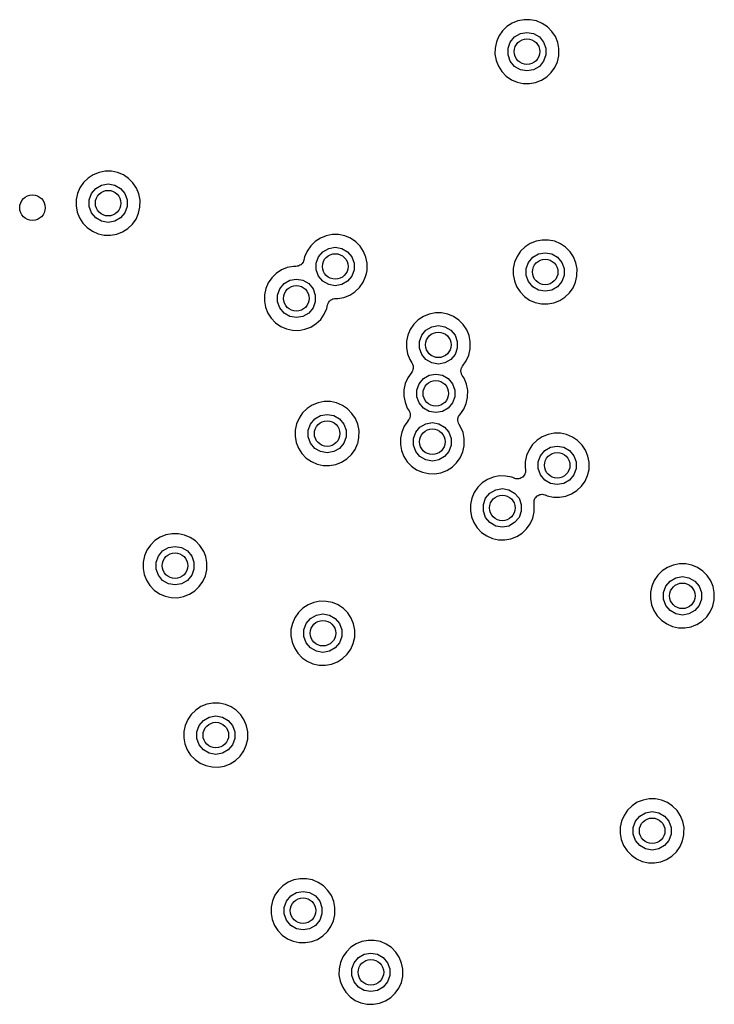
# Model space of a CAD drawing. Extents: x 83.8 to 170.2, y -169.8 to -83.8.
# Tile 16 of 23: x 138.3 to 149.2, y -121.6 to -106.2. Entities that reach past the tile are written whole.
import ezdxf

# ---------------------------------------------------------------- set-up
doc = ezdxf.new("R2010")
doc.units = 0
doc.header["$MEASUREMENT"] = 0
doc.layers.add('BLACK', color=7, linetype='CONTINUOUS')

msp = doc.modelspace()

# ---------------------------------------------------------------- linework, layer by layer
at = {"layer": 'Black'}
for p, q in [((146.087, -106.18), (145.996, -106.217)), ((146.183, -106.162), (146.087, -106.18)), ((146.281, -106.162), (146.183, -106.162)), ((146.378, -106.182), (146.281, -106.162)), ((146.468, -106.22), (146.378, -106.182)), ((145.844, -106.339), (145.789, -106.42)), ((145.914, -106.271), (145.844, -106.339)), ((145.996, -106.217), (145.914, -106.271)), ((146.549, -106.275), (146.468, -106.22)), ((146.618, -106.345), (146.549, -106.275)), ((146.673, -106.426), (146.618, -106.345)), ((145.789, -106.42), (145.75, -106.51)), ((145.968, -106.512), (146.035, -106.431)), ((146.035, -106.431), (146.126, -106.379)), ((146.126, -106.379), (146.229, -106.361)), ((146.229, -106.361), (146.332, -106.379)), ((146.332, -106.379), (146.423, -106.431)), ((146.423, -106.431), (146.49, -106.512)), ((146.71, -106.517), (146.673, -106.426)), ((145.73, -106.606), (145.728, -106.704)), ((145.75, -106.51), (145.73, -106.606)), ((145.932, -106.61), (145.968, -106.512)), ((145.932, -106.714), (145.932, -106.61)), ((146.49, -106.512), (146.526, -106.61)), ((146.526, -106.61), (146.526, -106.714)), ((146.729, -106.612), (146.71, -106.517)), ((146.727, -106.726), (146.729, -106.612)), ((145.728, -106.704), (145.746, -106.801)), ((145.746, -106.801), (145.782, -106.892)), ((145.968, -106.813), (145.932, -106.714)), ((146.526, -106.714), (146.49, -106.813)), ((146.706, -106.821), (146.727, -106.726)), ((145.782, -106.892), (145.835, -106.974)), ((146.035, -106.893), (145.968, -106.813)), ((146.126, -106.945), (146.035, -106.893)), ((146.229, -106.963), (146.126, -106.945)), ((146.332, -106.945), (146.229, -106.963)), ((146.423, -106.893), (146.332, -106.945)), ((146.49, -106.813), (146.423, -106.893)), ((146.609, -106.99), (146.666, -106.91)), ((146.666, -106.91), (146.706, -106.821)), ((145.835, -106.974), (145.903, -107.045)), ((145.903, -107.045), (145.984, -107.101)), ((145.984, -107.101), (146.074, -107.14)), ((146.364, -107.146), (146.456, -107.111)), ((146.456, -107.111), (146.538, -107.058)), ((146.538, -107.058), (146.609, -106.99)), ((146.074, -107.14), (146.169, -107.161)), ((146.169, -107.161), (146.268, -107.163)), ((146.268, -107.163), (146.364, -107.146)), ((139.356, -108.643), (139.286, -108.712)), ((139.438, -108.589), (139.356, -108.643)), ((139.529, -108.552), (139.438, -108.589)), ((139.625, -108.534), (139.529, -108.552)), ((139.723, -108.535), (139.625, -108.534)), ((139.819, -108.555), (139.723, -108.535)), ((139.91, -108.593), (139.819, -108.555)), ((139.991, -108.647), (139.91, -108.593)), ((140.06, -108.717), (139.991, -108.647)), ((139.23, -108.792), (139.192, -108.883)), ((139.286, -108.712), (139.23, -108.792)), ((139.41, -108.884), (139.477, -108.804)), ((139.477, -108.804), (139.568, -108.751)), ((139.568, -108.751), (139.671, -108.733)), ((139.671, -108.733), (139.774, -108.751)), ((139.774, -108.751), (139.864, -108.804)), ((139.864, -108.804), (139.931, -108.884)), ((140.114, -108.799), (140.06, -108.717)), ((140.152, -108.889), (140.114, -108.799)), ((139.192, -108.883), (139.171, -108.978)), ((139.374, -108.982), (139.41, -108.884)), ((139.931, -108.884), (139.967, -108.982)), ((140.171, -108.985), (140.152, -108.889)), ((139.171, -108.978), (139.17, -109.077)), ((139.17, -109.077), (139.188, -109.173)), ((139.374, -109.087), (139.374, -108.982)), ((139.41, -109.185), (139.374, -109.087)), ((139.967, -109.087), (139.931, -109.185)), ((139.967, -108.982), (139.967, -109.087)), ((140.147, -109.193), (140.169, -109.098)), ((140.169, -109.098), (140.171, -108.985)), ((139.188, -109.173), (139.224, -109.264)), ((139.224, -109.264), (139.277, -109.347)), ((139.477, -109.265), (139.41, -109.185)), ((139.568, -109.317), (139.477, -109.265)), ((139.864, -109.265), (139.774, -109.317)), ((139.931, -109.185), (139.864, -109.265)), ((140.108, -109.283), (140.147, -109.193)), ((139.277, -109.347), (139.345, -109.417)), ((139.345, -109.417), (139.426, -109.473)), ((139.671, -109.336), (139.568, -109.317)), ((139.774, -109.317), (139.671, -109.336)), ((139.897, -109.483), (139.98, -109.43)), ((139.98, -109.43), (140.051, -109.363)), ((140.051, -109.363), (140.108, -109.283)), ((139.426, -109.473), (139.515, -109.512)), ((139.515, -109.512), (139.611, -109.533)), ((139.611, -109.533), (139.709, -109.535)), ((139.709, -109.535), (139.806, -109.518)), ((139.806, -109.518), (139.897, -109.483)), ((142.994, -109.58), (142.912, -109.634)), ((143.085, -109.543), (142.994, -109.58)), ((143.181, -109.525), (143.085, -109.543)), ((143.279, -109.525), (143.181, -109.525)), ((143.375, -109.545), (143.279, -109.525)), ((143.466, -109.583), (143.375, -109.545)), ((143.547, -109.638), (143.466, -109.583)), ((142.842, -109.702), (142.786, -109.783)), ((142.912, -109.634), (142.842, -109.702)), ((143.124, -109.742), (143.227, -109.724)), ((143.227, -109.724), (143.33, -109.742)), ((143.616, -109.708), (143.547, -109.638)), ((143.67, -109.789), (143.616, -109.708)), ((146.199, -109.72), (146.129, -109.788)), ((146.281, -109.666), (146.199, -109.72)), ((146.372, -109.629), (146.281, -109.666)), ((146.468, -109.611), (146.372, -109.629)), ((146.566, -109.612), (146.468, -109.611)), ((146.663, -109.631), (146.566, -109.612)), ((146.753, -109.669), (146.663, -109.631)), ((146.834, -109.724), (146.753, -109.669)), ((146.903, -109.794), (146.834, -109.724)), ((142.748, -109.873), (142.737, -109.924)), ((142.786, -109.783), (142.748, -109.873)), ((142.93, -109.973), (142.966, -109.875)), ((142.966, -109.875), (143.033, -109.794)), ((143.033, -109.794), (143.124, -109.742)), ((143.33, -109.742), (143.42, -109.794)), ((143.42, -109.794), (143.487, -109.875)), ((143.487, -109.875), (143.523, -109.973)), ((143.708, -109.88), (143.67, -109.789)), ((143.727, -109.975), (143.708, -109.88)), ((146.074, -109.869), (146.035, -109.959)), ((146.129, -109.788), (146.074, -109.869)), ((146.253, -109.961), (146.32, -109.881)), ((146.32, -109.881), (146.411, -109.828)), ((146.411, -109.828), (146.514, -109.81)), ((146.514, -109.81), (146.617, -109.828)), ((146.617, -109.828), (146.708, -109.881)), ((146.708, -109.881), (146.775, -109.961)), ((146.958, -109.875), (146.903, -109.794)), ((146.995, -109.966), (146.958, -109.875)), ((142.476, -110.042), (142.385, -110.079)), ((142.573, -110.024), (142.476, -110.042)), ((142.612, -110.024), (142.573, -110.024)), ((142.632, -110.021), (142.612, -110.024)), ((142.652, -110.018), (142.632, -110.021)), ((142.654, -110.017), (142.652, -110.018)), ((142.655, -110.017), (142.654, -110.017)), ((142.673, -110.007), (142.655, -110.017)), ((142.691, -109.997), (142.673, -110.007)), ((142.692, -109.996), (142.691, -109.997)), ((142.694, -109.995), (142.692, -109.996)), ((142.707, -109.98), (142.694, -109.995)), ((142.721, -109.965), (142.707, -109.98)), ((142.722, -109.961), (142.721, -109.963)), ((142.721, -109.963), (142.721, -109.965)), ((142.729, -109.942), (142.722, -109.961)), ((142.737, -109.924), (142.729, -109.942)), ((142.93, -110.077), (142.93, -109.973)), ((143.523, -109.973), (143.523, -110.077)), ((143.725, -110.089), (143.727, -109.975)), ((146.035, -109.959), (146.015, -110.055)), ((146.217, -110.059), (146.253, -109.961)), ((146.775, -109.961), (146.811, -110.059)), ((147.014, -110.061), (146.995, -109.966)), ((142.233, -110.201), (142.178, -110.282)), ((142.303, -110.133), (142.233, -110.201)), ((142.385, -110.079), (142.303, -110.133)), ((142.966, -110.176), (142.93, -110.077)), ((143.033, -110.256), (142.966, -110.176)), ((143.487, -110.176), (143.42, -110.256)), ((143.523, -110.077), (143.487, -110.176)), ((143.664, -110.273), (143.703, -110.184)), ((143.703, -110.184), (143.714, -110.136)), ((143.714, -110.136), (143.725, -110.089)), ((146.015, -110.055), (146.013, -110.153)), ((146.013, -110.153), (146.031, -110.25)), ((146.217, -110.164), (146.217, -110.059)), ((146.253, -110.262), (146.217, -110.164)), ((146.811, -110.164), (146.775, -110.262)), ((146.811, -110.059), (146.811, -110.164)), ((146.991, -110.27), (147.012, -110.175)), ((147.012, -110.162), (147.014, -110.061)), ((147.012, -110.175), (147.012, -110.162)), ((147.012, -110.162), (147.012, -110.162)), ((147.012, -110.162), (147.012, -110.162)), ((142.178, -110.282), (142.139, -110.372)), ((142.357, -110.374), (142.425, -110.294)), ((142.425, -110.294), (142.515, -110.241)), ((142.515, -110.241), (142.618, -110.223)), ((142.618, -110.223), (142.721, -110.241)), ((142.721, -110.241), (142.812, -110.294)), ((142.812, -110.294), (142.879, -110.374)), ((143.124, -110.308), (143.033, -110.256)), ((143.227, -110.326), (143.124, -110.308)), ((143.33, -110.308), (143.227, -110.326)), ((143.42, -110.256), (143.33, -110.308)), ((143.536, -110.421), (143.607, -110.353)), ((143.607, -110.353), (143.664, -110.273)), ((146.031, -110.25), (146.067, -110.341)), ((146.067, -110.341), (146.12, -110.423)), ((146.32, -110.342), (146.253, -110.262)), ((146.411, -110.394), (146.32, -110.342)), ((146.708, -110.342), (146.617, -110.394)), ((146.775, -110.262), (146.708, -110.342)), ((146.951, -110.359), (146.991, -110.27)), ((142.119, -110.468), (142.118, -110.566)), ((142.139, -110.372), (142.119, -110.468)), ((142.322, -110.472), (142.357, -110.374)), ((142.322, -110.577), (142.322, -110.472)), ((142.879, -110.374), (142.915, -110.472)), ((142.915, -110.472), (142.915, -110.577)), ((143.265, -110.526), (143.362, -110.509)), ((143.362, -110.509), (143.453, -110.474)), ((143.453, -110.474), (143.536, -110.421)), ((146.12, -110.423), (146.188, -110.494)), ((146.188, -110.494), (146.269, -110.55)), ((146.514, -110.412), (146.411, -110.394)), ((146.617, -110.394), (146.514, -110.412)), ((146.741, -110.56), (146.823, -110.507)), ((146.823, -110.507), (146.894, -110.44)), ((146.894, -110.44), (146.951, -110.359)), ((142.118, -110.566), (142.135, -110.663)), ((142.135, -110.663), (142.171, -110.754)), ((142.357, -110.675), (142.322, -110.577)), ((142.915, -110.577), (142.879, -110.675)), ((143.095, -110.683), (143.108, -110.624)), ((143.108, -110.624), (143.116, -110.606)), ((143.116, -110.606), (143.123, -110.587)), ((143.123, -110.587), (143.125, -110.585)), ((143.125, -110.584), (143.139, -110.569)), ((143.125, -110.585), (143.125, -110.584)), ((143.139, -110.569), (143.153, -110.553)), ((143.153, -110.553), (143.154, -110.553)), ((143.154, -110.553), (143.155, -110.551)), ((143.155, -110.551), (143.173, -110.542)), ((143.173, -110.542), (143.191, -110.532)), ((143.191, -110.532), (143.193, -110.532)), ((143.193, -110.532), (143.195, -110.531)), ((143.195, -110.531), (143.215, -110.528)), ((143.215, -110.528), (143.235, -110.525)), ((143.235, -110.525), (143.265, -110.526)), ((146.269, -110.55), (146.359, -110.589)), ((146.359, -110.589), (146.454, -110.61)), ((146.454, -110.61), (146.553, -110.612)), ((146.553, -110.612), (146.649, -110.595)), ((146.649, -110.595), (146.741, -110.56)), ((142.171, -110.754), (142.224, -110.836)), ((142.425, -110.755), (142.357, -110.675)), ((142.515, -110.807), (142.425, -110.755)), ((142.618, -110.825), (142.515, -110.807)), ((142.721, -110.807), (142.618, -110.825)), ((142.812, -110.755), (142.721, -110.807)), ((142.879, -110.675), (142.812, -110.755)), ((142.999, -110.853), (143.055, -110.772)), ((143.055, -110.772), (143.095, -110.683)), ((144.608, -110.807), (144.526, -110.861)), ((144.699, -110.77), (144.608, -110.807)), ((144.795, -110.752), (144.699, -110.77)), ((144.893, -110.753), (144.795, -110.752)), ((144.99, -110.772), (144.893, -110.753)), ((145.08, -110.81), (144.99, -110.772)), ((145.161, -110.865), (145.08, -110.81)), ((142.224, -110.836), (142.293, -110.907)), ((142.293, -110.907), (142.373, -110.963)), ((142.373, -110.963), (142.463, -111.002)), ((142.753, -111.008), (142.845, -110.973)), ((142.845, -110.973), (142.928, -110.92)), ((142.928, -110.92), (142.999, -110.853)), ((144.456, -110.929), (144.401, -111.01)), ((144.526, -110.861), (144.456, -110.929)), ((144.647, -111.022), (144.738, -110.969)), ((144.738, -110.969), (144.841, -110.951)), ((144.841, -110.951), (144.944, -110.969)), ((144.944, -110.969), (145.035, -111.022)), ((145.23, -110.935), (145.161, -110.865)), ((145.285, -111.017), (145.23, -110.935)), ((142.463, -111.002), (142.559, -111.023)), ((142.559, -111.023), (142.657, -111.025)), ((142.657, -111.025), (142.753, -111.008)), ((144.362, -111.1), (144.342, -111.196)), ((144.401, -111.01), (144.362, -111.1)), ((144.544, -111.2), (144.58, -111.102)), ((144.58, -111.102), (144.647, -111.022)), ((145.035, -111.022), (145.102, -111.102)), ((145.102, -111.102), (145.138, -111.2)), ((145.322, -111.107), (145.285, -111.017)), ((145.341, -111.202), (145.322, -111.107)), ((144.342, -111.196), (144.34, -111.294)), ((144.544, -111.305), (144.544, -111.2)), ((145.138, -111.2), (145.138, -111.305)), ((145.339, -111.316), (145.341, -111.202)), ((144.34, -111.294), (144.358, -111.391)), ((144.358, -111.391), (144.394, -111.482)), ((144.58, -111.403), (144.544, -111.305)), ((144.647, -111.483), (144.58, -111.403)), ((145.102, -111.403), (145.035, -111.483)), ((145.138, -111.305), (145.102, -111.403)), ((145.278, -111.501), (145.318, -111.411)), ((145.318, -111.411), (145.339, -111.316)), ((144.394, -111.482), (144.428, -111.535)), ((144.428, -111.535), (144.436, -111.554)), ((144.436, -111.554), (144.444, -111.572)), ((144.444, -111.572), (144.445, -111.574)), ((144.445, -111.574), (144.445, -111.576)), ((144.445, -111.576), (144.446, -111.596)), ((144.738, -111.535), (144.647, -111.483)), ((144.841, -111.554), (144.738, -111.535)), ((144.944, -111.535), (144.841, -111.554)), ((145.035, -111.483), (144.944, -111.535)), ((145.213, -111.596), (145.217, -111.587)), ((145.217, -111.587), (145.278, -111.501)), ((144.424, -111.678), (144.361, -111.769)), ((144.426, -111.673), (144.424, -111.678)), ((144.434, -111.662), (144.426, -111.673)), ((144.435, -111.66), (144.434, -111.662)), ((144.436, -111.659), (144.435, -111.66)), ((144.441, -111.639), (144.436, -111.659)), ((144.442, -111.638), (144.441, -111.639)), ((144.447, -111.62), (144.442, -111.638)), ((144.442, -111.638), (144.442, -111.638)), ((144.442, -111.638), (144.442, -111.638)), ((144.446, -111.596), (144.448, -111.616)), ((144.448, -111.616), (144.447, -111.618)), ((144.447, -111.618), (144.447, -111.62)), ((144.608, -111.781), (144.698, -111.728)), ((144.698, -111.728), (144.801, -111.71)), ((144.801, -111.71), (144.904, -111.728)), ((144.904, -111.728), (144.995, -111.781)), ((145.194, -111.671), (145.195, -111.658)), ((145.197, -111.68), (145.194, -111.671)), ((145.195, -111.646), (145.197, -111.636)), ((145.195, -111.658), (145.195, -111.646)), ((145.197, -111.636), (145.198, -111.627)), ((145.197, -111.69), (145.197, -111.68)), ((145.202, -111.701), (145.197, -111.69)), ((145.198, -111.627), (145.204, -111.615)), ((145.206, -111.713), (145.202, -111.701)), ((145.204, -111.615), (145.207, -111.603)), ((145.211, -111.721), (145.206, -111.713)), ((145.207, -111.603), (145.213, -111.596)), ((145.215, -111.73), (145.211, -111.721)), ((145.245, -111.775), (145.215, -111.73)), ((144.323, -111.859), (144.302, -111.955)), ((144.361, -111.769), (144.323, -111.859)), ((144.505, -111.959), (144.541, -111.861)), ((144.541, -111.861), (144.608, -111.781)), ((144.995, -111.781), (145.062, -111.861)), ((145.062, -111.861), (145.098, -111.959)), ((145.282, -111.866), (145.245, -111.775)), ((145.297, -111.941), (145.282, -111.866)), ((144.302, -111.955), (144.301, -112.053)), ((144.505, -112.064), (144.505, -111.959)), ((145.098, -111.959), (145.098, -112.064)), ((145.301, -111.961), (145.297, -111.941)), ((145.297, -111.941), (145.297, -111.941)), ((145.3, -112.075), (145.301, -111.961)), ((142.867, -112.196), (142.785, -112.25)), ((142.958, -112.159), (142.867, -112.196)), ((143.054, -112.141), (142.958, -112.159)), ((143.152, -112.141), (143.054, -112.141)), ((143.248, -112.161), (143.152, -112.141)), ((143.339, -112.199), (143.248, -112.161)), ((143.42, -112.254), (143.339, -112.199)), ((144.301, -112.053), (144.319, -112.15)), ((144.319, -112.15), (144.355, -112.241)), ((144.541, -112.162), (144.505, -112.064)), ((144.608, -112.242), (144.541, -112.162)), ((145.062, -112.162), (144.995, -112.242)), ((145.098, -112.064), (145.062, -112.162)), ((145.238, -112.26), (145.278, -112.17)), ((145.278, -112.17), (145.3, -112.075)), ((142.715, -112.318), (142.66, -112.399)), ((142.785, -112.25), (142.715, -112.318)), ((142.906, -112.41), (142.997, -112.358)), ((142.997, -112.358), (143.1, -112.34)), ((143.1, -112.34), (143.203, -112.358)), ((143.203, -112.358), (143.293, -112.41)), ((143.489, -112.324), (143.42, -112.254)), ((143.543, -112.405), (143.489, -112.324)), ((144.355, -112.241), (144.382, -112.284)), ((144.382, -112.284), (144.39, -112.303)), ((144.39, -112.303), (144.399, -112.321)), ((144.399, -112.321), (144.399, -112.323)), ((144.399, -112.323), (144.4, -112.325)), ((144.4, -112.325), (144.401, -112.345)), ((144.401, -112.345), (144.402, -112.365)), ((144.698, -112.294), (144.608, -112.242)), ((144.801, -112.313), (144.698, -112.294)), ((144.904, -112.294), (144.801, -112.313)), ((144.995, -112.242), (144.904, -112.294)), ((145.159, -112.372), (145.171, -112.355)), ((145.171, -112.355), (145.173, -112.352)), ((145.173, -112.352), (145.175, -112.35)), ((145.175, -112.35), (145.238, -112.26)), ((142.621, -112.489), (142.601, -112.585)), ((142.66, -112.399), (142.621, -112.489)), ((142.803, -112.589), (142.839, -112.491)), ((142.839, -112.491), (142.906, -112.41)), ((143.293, -112.41), (143.361, -112.491)), ((143.361, -112.491), (143.396, -112.589)), ((143.581, -112.496), (143.543, -112.405)), ((143.6, -112.591), (143.581, -112.496)), ((144.362, -112.446), (144.306, -112.527)), ((144.365, -112.444), (144.362, -112.446)), ((144.376, -112.427), (144.365, -112.444)), ((144.389, -112.411), (144.376, -112.427)), ((144.39, -112.408), (144.389, -112.409)), ((144.389, -112.409), (144.389, -112.411)), ((144.396, -112.388), (144.39, -112.408)), ((144.402, -112.369), (144.396, -112.388)), ((144.402, -112.365), (144.402, -112.367)), ((144.402, -112.367), (144.402, -112.369)), ((144.553, -112.539), (144.644, -112.486)), ((144.644, -112.486), (144.747, -112.468)), ((144.747, -112.468), (144.85, -112.486)), ((144.85, -112.486), (144.94, -112.539)), ((145.147, -112.414), (145.154, -112.39)), ((145.148, -112.437), (145.147, -112.414)), ((145.147, -112.414), (145.147, -112.414)), ((145.147, -112.414), (145.147, -112.414)), ((145.149, -112.458), (145.148, -112.437)), ((145.158, -112.477), (145.149, -112.458)), ((145.149, -112.458), (145.149, -112.458)), ((145.149, -112.458), (145.149, -112.458)), ((145.154, -112.39), (145.159, -112.372)), ((145.167, -112.499), (145.158, -112.477)), ((145.159, -112.372), (145.159, -112.372)), ((145.159, -112.372), (145.159, -112.372)), ((145.19, -112.534), (145.167, -112.499)), ((145.167, -112.499), (145.167, -112.499)), ((145.167, -112.499), (145.167, -112.499)), ((142.601, -112.585), (142.599, -112.683)), ((142.803, -112.693), (142.803, -112.589)), ((143.396, -112.589), (143.396, -112.693)), ((143.598, -112.705), (143.6, -112.591)), ((144.268, -112.617), (144.247, -112.713)), ((144.306, -112.527), (144.268, -112.617)), ((144.45, -112.717), (144.486, -112.619)), ((144.486, -112.619), (144.553, -112.539)), ((144.94, -112.539), (145.007, -112.619)), ((145.007, -112.619), (145.043, -112.717)), ((145.228, -112.624), (145.19, -112.534)), ((145.246, -112.719), (145.228, -112.624)), ((146.56, -112.655), (146.469, -112.692)), ((146.656, -112.637), (146.56, -112.655)), ((146.754, -112.637), (146.656, -112.637)), ((146.85, -112.657), (146.754, -112.637)), ((146.941, -112.695), (146.85, -112.657)), ((142.599, -112.683), (142.617, -112.78)), ((142.617, -112.78), (142.653, -112.871)), ((142.839, -112.792), (142.803, -112.693)), ((142.906, -112.872), (142.839, -112.792)), ((143.361, -112.792), (143.293, -112.872)), ((143.396, -112.693), (143.361, -112.792)), ((143.537, -112.889), (143.577, -112.8)), ((143.577, -112.8), (143.578, -112.794)), ((143.578, -112.794), (143.598, -112.705)), ((143.578, -112.794), (143.578, -112.794)), ((144.247, -112.713), (144.246, -112.811)), ((144.246, -112.811), (144.264, -112.908)), ((144.45, -112.822), (144.45, -112.717)), ((144.486, -112.92), (144.45, -112.822)), ((145.043, -112.822), (145.007, -112.92)), ((145.043, -112.717), (145.043, -112.822)), ((145.245, -112.833), (145.246, -112.719)), ((146.317, -112.814), (146.261, -112.895)), ((146.387, -112.746), (146.317, -112.814)), ((146.469, -112.692), (146.387, -112.746)), ((147.022, -112.75), (146.941, -112.695)), ((147.091, -112.82), (147.022, -112.75)), ((147.145, -112.901), (147.091, -112.82)), ((142.653, -112.871), (142.706, -112.953)), ((142.706, -112.953), (142.774, -113.024)), ((142.997, -112.924), (142.906, -112.872)), ((143.1, -112.942), (142.997, -112.924)), ((143.203, -112.924), (143.1, -112.942)), ((143.293, -112.872), (143.203, -112.924)), ((143.409, -113.037), (143.48, -112.969)), ((143.48, -112.969), (143.537, -112.889)), ((144.264, -112.908), (144.3, -112.999)), ((144.553, -113), (144.486, -112.92)), ((145.007, -112.92), (144.94, -113)), ((145.183, -113.018), (145.223, -112.928)), ((145.223, -112.928), (145.245, -112.833)), ((146.261, -112.895), (146.223, -112.985)), ((146.441, -112.987), (146.508, -112.906)), ((146.508, -112.906), (146.599, -112.854)), ((146.599, -112.854), (146.702, -112.836)), ((146.702, -112.836), (146.805, -112.854)), ((146.805, -112.854), (146.895, -112.906)), ((146.895, -112.906), (146.962, -112.987)), ((147.183, -112.992), (147.145, -112.901)), ((142.774, -113.024), (142.855, -113.08)), ((142.855, -113.08), (142.945, -113.119)), ((142.945, -113.119), (143.04, -113.14)), ((143.138, -113.142), (143.235, -113.125)), ((143.235, -113.125), (143.326, -113.09)), ((143.326, -113.09), (143.409, -113.037)), ((144.3, -112.999), (144.353, -113.081)), ((144.353, -113.081), (144.421, -113.152)), ((144.644, -113.052), (144.553, -113)), ((144.747, -113.071), (144.644, -113.052)), ((144.85, -113.052), (144.747, -113.071)), ((144.94, -113), (144.85, -113.052)), ((145.056, -113.165), (145.127, -113.098)), ((145.127, -113.098), (145.183, -113.018)), ((146.202, -113.081), (146.201, -113.179)), ((146.223, -112.985), (146.202, -113.081)), ((146.405, -113.085), (146.441, -112.987)), ((146.405, -113.189), (146.405, -113.085)), ((146.962, -112.987), (146.998, -113.085)), ((146.998, -113.085), (146.998, -113.189)), ((147.202, -113.087), (147.183, -112.992)), ((147.2, -113.201), (147.202, -113.087)), ((143.04, -113.14), (143.138, -113.142)), ((144.421, -113.152), (144.501, -113.208)), ((144.501, -113.208), (144.591, -113.247)), ((144.591, -113.247), (144.687, -113.268)), ((144.687, -113.268), (144.785, -113.27)), ((144.785, -113.27), (144.882, -113.253)), ((144.882, -113.253), (144.973, -113.218)), ((144.973, -113.218), (145.056, -113.165)), ((146.197, -113.269), (146.191, -113.287)), ((146.204, -113.252), (146.197, -113.269)), ((146.201, -113.179), (146.205, -113.201)), ((146.205, -113.245), (146.204, -113.249)), ((146.204, -113.249), (146.204, -113.252)), ((146.205, -113.201), (146.205, -113.205)), ((146.205, -113.205), (146.206, -113.208)), ((146.206, -113.208), (146.205, -113.227)), ((146.205, -113.227), (146.205, -113.245)), ((146.441, -113.288), (146.405, -113.189)), ((146.998, -113.189), (146.962, -113.288)), ((147.178, -113.296), (147.2, -113.201)), ((145.528, -113.413), (145.458, -113.482)), ((145.61, -113.359), (145.528, -113.413)), ((145.701, -113.323), (145.61, -113.359)), ((145.797, -113.304), (145.701, -113.323)), ((145.895, -113.305), (145.797, -113.304)), ((145.991, -113.325), (145.895, -113.305)), ((146.031, -113.341), (145.991, -113.325)), ((146.034, -113.342), (146.031, -113.341)), ((146.038, -113.344), (146.034, -113.342)), ((146.056, -113.347), (146.038, -113.344)), ((146.074, -113.351), (146.056, -113.347)), ((146.077, -113.351), (146.074, -113.351)), ((146.081, -113.351), (146.077, -113.351)), ((146.099, -113.348), (146.081, -113.351)), ((146.118, -113.345), (146.099, -113.348)), ((146.121, -113.344), (146.118, -113.345)), ((146.124, -113.343), (146.121, -113.344)), ((146.14, -113.334), (146.124, -113.343)), ((146.157, -113.325), (146.14, -113.334)), ((146.159, -113.323), (146.157, -113.325)), ((146.162, -113.321), (146.159, -113.323)), ((146.174, -113.307), (146.162, -113.321)), ((146.187, -113.293), (146.174, -113.307)), ((146.188, -113.29), (146.187, -113.293)), ((146.191, -113.287), (146.188, -113.29)), ((146.508, -113.368), (146.441, -113.288)), ((146.599, -113.42), (146.508, -113.368)), ((146.702, -113.438), (146.599, -113.42)), ((146.805, -113.42), (146.702, -113.438)), ((146.895, -113.368), (146.805, -113.42)), ((146.962, -113.288), (146.895, -113.368)), ((147.082, -113.465), (147.139, -113.385)), ((147.139, -113.385), (147.178, -113.296)), ((145.403, -113.563), (145.364, -113.653)), ((145.458, -113.482), (145.403, -113.563)), ((145.582, -113.654), (145.649, -113.574)), ((145.649, -113.574), (145.74, -113.522)), ((145.74, -113.522), (145.843, -113.503)), ((145.843, -113.503), (145.946, -113.522)), ((145.946, -113.522), (146.036, -113.574)), ((146.036, -113.574), (146.104, -113.654)), ((146.446, -113.594), (146.462, -113.591)), ((146.462, -113.591), (146.468, -113.592)), ((146.468, -113.592), (146.473, -113.591)), ((146.473, -113.591), (146.489, -113.595)), ((146.837, -113.621), (146.928, -113.586)), ((146.928, -113.586), (147.011, -113.533)), ((147.011, -113.533), (147.082, -113.465)), ((145.364, -113.653), (145.344, -113.749)), ((145.546, -113.752), (145.582, -113.654)), ((146.104, -113.654), (146.139, -113.752)), ((146.339, -113.699), (146.341, -113.693)), ((146.34, -113.715), (146.339, -113.699)), ((146.339, -113.732), (146.34, -113.715)), ((146.34, -113.737), (146.339, -113.732)), ((146.34, -113.743), (146.34, -113.737)), ((146.343, -113.755), (146.34, -113.743)), ((146.341, -113.688), (146.348, -113.673)), ((146.341, -113.693), (146.341, -113.688)), ((146.348, -113.673), (146.354, -113.657)), ((146.354, -113.657), (146.357, -113.653)), ((146.357, -113.653), (146.359, -113.648)), ((146.359, -113.648), (146.371, -113.635)), ((146.371, -113.635), (146.381, -113.622)), ((146.381, -113.622), (146.386, -113.62)), ((146.386, -113.62), (146.39, -113.616)), ((146.39, -113.616), (146.405, -113.608)), ((146.405, -113.608), (146.419, -113.6)), ((146.419, -113.6), (146.424, -113.599)), ((146.424, -113.599), (146.429, -113.596)), ((146.429, -113.596), (146.446, -113.594)), ((146.489, -113.595), (146.506, -113.598)), ((146.506, -113.598), (146.511, -113.6)), ((146.511, -113.6), (146.516, -113.602)), ((146.516, -113.602), (146.546, -113.615)), ((146.546, -113.615), (146.642, -113.636)), ((146.642, -113.636), (146.74, -113.638)), ((146.74, -113.638), (146.837, -113.621)), ((145.344, -113.749), (145.342, -113.847)), ((145.342, -113.847), (145.36, -113.943)), ((145.546, -113.857), (145.546, -113.752)), ((145.582, -113.955), (145.546, -113.857)), ((146.139, -113.857), (146.104, -113.955)), ((146.139, -113.752), (146.139, -113.857)), ((146.32, -113.963), (146.341, -113.868)), ((146.341, -113.868), (146.343, -113.755)), ((145.36, -113.943), (145.396, -114.034)), ((145.396, -114.034), (145.449, -114.117)), ((145.649, -114.035), (145.582, -113.955)), ((145.74, -114.088), (145.649, -114.035)), ((146.036, -114.035), (145.946, -114.088)), ((146.104, -113.955), (146.036, -114.035)), ((146.223, -114.133), (146.28, -114.053)), ((146.28, -114.053), (146.32, -113.963)), ((140.672, -114.208), (140.576, -114.227)), ((140.77, -114.209), (140.672, -114.208)), ((140.866, -114.229), (140.77, -114.209)), ((145.449, -114.117), (145.517, -114.187)), ((145.517, -114.187), (145.598, -114.243)), ((145.843, -114.106), (145.74, -114.088)), ((145.946, -114.088), (145.843, -114.106)), ((146.069, -114.253), (146.152, -114.201)), ((146.152, -114.201), (146.223, -114.133)), ((140.403, -114.317), (140.333, -114.386)), ((140.485, -114.263), (140.403, -114.317)), ((140.576, -114.227), (140.485, -114.263)), ((140.957, -114.267), (140.866, -114.229)), ((141.038, -114.322), (140.957, -114.267)), ((141.107, -114.391), (141.038, -114.322)), ((145.598, -114.243), (145.688, -114.282)), ((145.688, -114.282), (145.783, -114.303)), ((145.783, -114.303), (145.881, -114.306)), ((145.881, -114.306), (145.978, -114.289)), ((145.978, -114.289), (146.069, -114.253)), ((140.278, -114.467), (140.239, -114.557)), ((140.333, -114.386), (140.278, -114.467)), ((140.457, -114.558), (140.524, -114.478)), ((140.524, -114.478), (140.615, -114.426)), ((140.615, -114.426), (140.718, -114.408)), ((140.718, -114.408), (140.821, -114.426)), ((140.821, -114.426), (140.911, -114.478)), ((140.911, -114.478), (140.979, -114.558)), ((141.161, -114.473), (141.107, -114.391)), ((141.167, -114.488), (141.161, -114.473)), ((141.199, -114.564), (141.167, -114.488)), ((141.167, -114.488), (141.167, -114.488)), ((140.219, -114.653), (140.217, -114.751)), ((140.239, -114.557), (140.219, -114.653)), ((140.421, -114.656), (140.457, -114.558)), ((140.421, -114.761), (140.421, -114.656)), ((140.979, -114.558), (141.014, -114.656)), ((141.014, -114.656), (141.014, -114.761)), ((141.218, -114.659), (141.199, -114.564)), ((141.216, -114.773), (141.218, -114.659)), ((140.217, -114.751), (140.235, -114.847)), ((140.457, -114.859), (140.421, -114.761)), ((141.014, -114.761), (140.979, -114.859)), ((141.195, -114.867), (141.216, -114.773)), ((148.347, -114.79), (148.277, -114.858)), ((148.43, -114.736), (148.347, -114.79)), ((148.52, -114.699), (148.43, -114.736)), ((148.617, -114.681), (148.52, -114.699)), ((148.715, -114.682), (148.617, -114.681)), ((148.811, -114.701), (148.715, -114.682)), ((148.901, -114.739), (148.811, -114.701)), ((148.983, -114.794), (148.901, -114.739)), ((149.052, -114.864), (148.983, -114.794)), ((140.235, -114.847), (140.271, -114.938)), ((140.271, -114.938), (140.324, -115.021)), ((140.524, -114.939), (140.457, -114.859)), ((140.615, -114.992), (140.524, -114.939)), ((140.911, -114.939), (140.821, -114.992)), ((140.979, -114.859), (140.911, -114.939)), ((141.098, -115.037), (141.155, -114.957)), ((141.155, -114.957), (141.195, -114.867)), ((148.222, -114.939), (148.183, -115.029)), ((148.277, -114.858), (148.222, -114.939)), ((148.401, -115.031), (148.469, -114.951)), ((148.469, -114.951), (148.559, -114.898)), ((148.559, -114.898), (148.662, -114.88)), ((148.662, -114.88), (148.765, -114.898)), ((148.765, -114.898), (148.856, -114.951)), ((148.856, -114.951), (148.923, -115.031)), ((149.106, -114.945), (149.052, -114.864)), ((149.143, -115.036), (149.106, -114.945)), ((140.324, -115.021), (140.392, -115.091)), ((140.392, -115.091), (140.473, -115.147)), ((140.718, -115.01), (140.615, -114.992)), ((140.821, -114.992), (140.718, -115.01)), ((140.944, -115.157), (141.027, -115.105)), ((141.027, -115.105), (141.098, -115.037)), ((148.163, -115.125), (148.162, -115.223)), ((148.183, -115.029), (148.163, -115.125)), ((148.366, -115.129), (148.401, -115.031)), ((148.366, -115.234), (148.366, -115.129)), ((148.923, -115.031), (148.959, -115.129)), ((148.959, -115.129), (148.959, -115.234)), ((149.162, -115.131), (149.143, -115.036)), ((149.161, -115.245), (149.162, -115.131)), ((140.473, -115.147), (140.563, -115.187)), ((140.563, -115.187), (140.658, -115.208)), ((140.658, -115.208), (140.756, -115.21)), ((140.756, -115.21), (140.853, -115.193)), ((140.853, -115.193), (140.944, -115.157)), ((142.892, -115.284), (142.801, -115.321)), ((142.988, -115.266), (142.892, -115.284)), ((143.086, -115.267), (142.988, -115.266)), ((143.182, -115.286), (143.086, -115.267)), ((143.273, -115.324), (143.182, -115.286)), ((148.162, -115.223), (148.179, -115.32)), ((148.401, -115.332), (148.366, -115.234)), ((148.959, -115.234), (148.923, -115.332)), ((149.139, -115.34), (149.161, -115.245)), ((142.649, -115.443), (142.593, -115.524)), ((142.719, -115.375), (142.649, -115.443)), ((142.801, -115.321), (142.719, -115.375)), ((143.295, -115.339), (143.273, -115.324)), ((143.354, -115.379), (143.295, -115.339)), ((143.295, -115.339), (143.295, -115.339)), ((143.423, -115.449), (143.354, -115.379)), ((148.179, -115.32), (148.215, -115.411)), ((148.215, -115.411), (148.269, -115.493)), ((148.469, -115.412), (148.401, -115.332)), ((148.559, -115.464), (148.469, -115.412)), ((148.856, -115.412), (148.765, -115.464)), ((148.923, -115.332), (148.856, -115.412)), ((149.043, -115.51), (149.099, -115.429)), ((149.099, -115.429), (149.139, -115.34)), ((142.593, -115.524), (142.555, -115.614)), ((142.773, -115.616), (142.84, -115.536)), ((142.84, -115.536), (142.931, -115.483)), ((142.931, -115.483), (143.034, -115.465)), ((143.034, -115.465), (143.137, -115.483)), ((143.137, -115.483), (143.227, -115.536)), ((143.227, -115.536), (143.294, -115.616)), ((143.477, -115.53), (143.423, -115.449)), ((143.515, -115.621), (143.477, -115.53)), ((148.269, -115.493), (148.337, -115.564)), ((148.337, -115.564), (148.417, -115.62)), ((148.662, -115.482), (148.559, -115.464)), ((148.765, -115.464), (148.662, -115.482)), ((148.889, -115.63), (148.972, -115.577)), ((148.972, -115.577), (149.043, -115.51)), ((142.534, -115.71), (142.533, -115.808)), ((142.555, -115.614), (142.534, -115.71)), ((142.737, -115.714), (142.773, -115.616)), ((142.737, -115.819), (142.737, -115.714)), ((143.294, -115.616), (143.33, -115.714)), ((143.33, -115.714), (143.33, -115.819)), ((143.534, -115.716), (143.515, -115.621)), ((143.532, -115.83), (143.534, -115.716)), ((148.417, -115.62), (148.507, -115.659)), ((148.507, -115.659), (148.603, -115.68)), ((148.603, -115.68), (148.701, -115.682)), ((148.701, -115.682), (148.797, -115.665)), ((148.797, -115.665), (148.846, -115.646)), ((148.846, -115.646), (148.889, -115.63)), ((148.846, -115.646), (148.846, -115.646)), ((142.533, -115.808), (142.551, -115.905)), ((142.551, -115.905), (142.587, -115.996)), ((142.773, -115.917), (142.737, -115.819)), ((143.33, -115.819), (143.294, -115.917)), ((143.51, -115.925), (143.532, -115.83)), ((142.587, -115.996), (142.64, -116.078)), ((142.84, -115.997), (142.773, -115.917)), ((142.931, -116.049), (142.84, -115.997)), ((143.034, -116.067), (142.931, -116.049)), ((143.137, -116.049), (143.034, -116.067)), ((143.227, -115.997), (143.137, -116.049)), ((143.294, -115.917), (143.227, -115.997)), ((143.414, -116.095), (143.471, -116.014)), ((143.471, -116.014), (143.51, -115.925)), ((142.64, -116.078), (142.708, -116.149)), ((142.708, -116.149), (142.789, -116.205)), ((142.789, -116.205), (142.878, -116.244)), ((143.26, -116.215), (143.343, -116.162)), ((143.343, -116.162), (143.414, -116.095)), ((142.878, -116.244), (142.974, -116.265)), ((142.974, -116.265), (143.072, -116.267)), ((143.072, -116.267), (143.169, -116.25)), ((143.169, -116.25), (143.26, -116.215)), ((141.042, -116.969), (140.972, -117.038)), ((141.124, -116.915), (141.042, -116.969)), ((141.215, -116.879), (141.124, -116.915)), ((141.312, -116.86), (141.215, -116.879)), ((141.41, -116.861), (141.312, -116.86)), ((141.506, -116.881), (141.41, -116.861)), ((141.596, -116.919), (141.506, -116.881)), ((141.678, -116.973), (141.596, -116.919)), ((141.747, -117.043), (141.678, -116.973)), ((140.917, -117.119), (140.878, -117.209)), ((140.972, -117.038), (140.917, -117.119)), ((141.096, -117.21), (141.164, -117.13)), ((141.164, -117.13), (141.254, -117.078)), ((141.254, -117.078), (141.357, -117.059)), ((141.357, -117.059), (141.46, -117.078)), ((141.46, -117.078), (141.551, -117.13)), ((141.551, -117.13), (141.618, -117.21)), ((141.801, -117.125), (141.747, -117.043)), ((141.838, -117.215), (141.801, -117.125)), ((140.878, -117.209), (140.858, -117.305)), ((141.061, -117.308), (141.096, -117.21)), ((141.618, -117.21), (141.654, -117.308)), ((141.857, -117.311), (141.838, -117.215)), ((140.858, -117.305), (140.857, -117.403)), ((140.857, -117.403), (140.874, -117.499)), ((141.061, -117.413), (141.061, -117.308)), ((141.096, -117.511), (141.061, -117.413)), ((141.654, -117.413), (141.618, -117.511)), ((141.654, -117.308), (141.654, -117.413)), ((141.834, -117.519), (141.856, -117.424)), ((141.856, -117.424), (141.857, -117.311)), ((140.874, -117.499), (140.91, -117.59)), ((140.91, -117.59), (140.963, -117.673)), ((141.164, -117.591), (141.096, -117.511)), ((141.254, -117.644), (141.164, -117.591)), ((141.551, -117.591), (141.46, -117.644)), ((141.618, -117.511), (141.551, -117.591)), ((141.794, -117.609), (141.834, -117.519)), ((140.963, -117.673), (141.032, -117.743)), ((141.032, -117.743), (141.112, -117.799)), ((141.357, -117.662), (141.254, -117.644)), ((141.46, -117.644), (141.357, -117.662)), ((141.667, -117.757), (141.738, -117.689)), ((141.738, -117.689), (141.794, -117.609)), ((141.112, -117.799), (141.202, -117.838)), ((141.202, -117.838), (141.298, -117.859)), ((141.298, -117.859), (141.396, -117.862)), ((141.396, -117.862), (141.492, -117.845)), ((141.492, -117.845), (141.584, -117.809)), ((141.584, -117.809), (141.667, -117.757)), ((148.143, -118.358), (148.047, -118.377)), ((148.241, -118.359), (148.143, -118.358)), ((148.337, -118.379), (148.241, -118.359)), ((147.874, -118.467), (147.804, -118.536)), ((147.956, -118.413), (147.874, -118.467)), ((148.047, -118.377), (147.956, -118.413)), ((148.428, -118.417), (148.337, -118.379)), ((148.509, -118.472), (148.428, -118.417)), ((148.578, -118.541), (148.509, -118.472)), ((147.748, -118.617), (147.71, -118.707)), ((147.804, -118.536), (147.748, -118.617)), ((147.928, -118.708), (147.995, -118.628)), ((147.995, -118.628), (148.086, -118.576)), ((148.086, -118.576), (148.189, -118.558)), ((148.189, -118.558), (148.292, -118.576)), ((148.292, -118.576), (148.382, -118.628)), ((148.382, -118.628), (148.449, -118.708)), ((148.632, -118.623), (148.578, -118.541)), ((148.67, -118.713), (148.632, -118.623)), ((147.689, -118.803), (147.688, -118.901)), ((147.71, -118.707), (147.689, -118.803)), ((147.892, -118.806), (147.928, -118.708)), ((147.892, -118.911), (147.892, -118.806)), ((148.449, -118.708), (148.485, -118.806)), ((148.485, -118.806), (148.485, -118.911)), ((148.688, -118.809), (148.67, -118.713)), ((148.687, -118.889), (148.688, -118.809)), ((147.688, -118.901), (147.706, -118.997)), ((147.928, -119.009), (147.892, -118.911)), ((148.485, -118.911), (148.449, -119.009)), ((148.665, -119.017), (148.687, -118.923)), ((148.687, -118.923), (148.687, -118.889)), ((148.687, -118.889), (148.687, -118.889)), ((148.687, -118.889), (148.687, -118.889)), ((147.706, -118.997), (147.742, -119.088)), ((147.742, -119.088), (147.795, -119.171)), ((147.995, -119.089), (147.928, -119.009)), ((148.086, -119.142), (147.995, -119.089)), ((148.189, -119.16), (148.086, -119.142)), ((148.292, -119.142), (148.189, -119.16)), ((148.382, -119.089), (148.292, -119.142)), ((148.449, -119.009), (148.382, -119.089)), ((148.569, -119.187), (148.625, -119.107)), ((148.625, -119.107), (148.665, -119.017)), ((147.795, -119.171), (147.863, -119.241)), ((147.863, -119.241), (147.944, -119.297)), ((148.415, -119.307), (148.498, -119.255)), ((148.498, -119.255), (148.569, -119.187)), ((147.944, -119.297), (148.033, -119.337)), ((148.033, -119.337), (148.129, -119.358)), ((148.129, -119.358), (148.227, -119.36)), ((148.227, -119.36), (148.324, -119.343)), ((148.324, -119.343), (148.415, -119.307)), ((142.408, -119.718), (142.338, -119.786)), ((142.49, -119.664), (142.408, -119.718)), ((142.581, -119.627), (142.49, -119.664)), ((142.677, -119.609), (142.581, -119.627)), ((142.775, -119.609), (142.677, -119.609)), ((142.871, -119.629), (142.775, -119.609)), ((142.961, -119.667), (142.871, -119.629)), ((143.043, -119.722), (142.961, -119.667)), ((143.112, -119.792), (143.043, -119.722)), ((142.282, -119.867), (142.244, -119.957)), ((142.338, -119.786), (142.282, -119.867)), ((142.462, -119.959), (142.529, -119.878)), ((142.529, -119.878), (142.62, -119.826)), ((142.62, -119.826), (142.723, -119.808)), ((142.723, -119.808), (142.826, -119.826)), ((142.826, -119.826), (142.916, -119.878)), ((142.916, -119.878), (142.983, -119.959)), ((143.166, -119.873), (143.112, -119.792)), ((143.203, -119.964), (143.166, -119.873)), ((142.223, -120.053), (142.222, -120.151)), ((142.244, -119.957), (142.223, -120.053)), ((142.426, -120.057), (142.462, -119.959)), ((142.426, -120.161), (142.426, -120.057)), ((142.983, -119.959), (143.019, -120.057)), ((143.019, -120.057), (143.019, -120.161)), ((143.222, -120.059), (143.203, -119.964)), ((143.221, -120.173), (143.222, -120.059)), ((142.222, -120.151), (142.24, -120.248)), ((142.462, -120.26), (142.426, -120.161)), ((143.019, -120.161), (142.983, -120.26)), ((143.199, -120.268), (143.221, -120.173)), ((142.24, -120.248), (142.276, -120.339)), ((142.276, -120.339), (142.329, -120.421)), ((142.529, -120.34), (142.462, -120.26)), ((142.62, -120.392), (142.529, -120.34)), ((142.916, -120.34), (142.826, -120.392)), ((142.983, -120.26), (142.916, -120.34)), ((143.103, -120.437), (143.159, -120.357)), ((143.159, -120.357), (143.199, -120.268)), ((142.329, -120.421), (142.397, -120.492)), ((142.397, -120.492), (142.477, -120.548)), ((142.723, -120.41), (142.62, -120.392)), ((142.826, -120.392), (142.723, -120.41)), ((142.949, -120.558), (143.032, -120.505)), ((143.032, -120.505), (143.103, -120.437)), ((142.477, -120.548), (142.567, -120.587)), ((142.567, -120.587), (142.663, -120.608)), ((142.663, -120.608), (142.761, -120.61)), ((142.761, -120.61), (142.858, -120.593)), ((142.858, -120.593), (142.949, -120.558)), ((143.471, -120.683), (143.401, -120.751)), ((143.553, -120.629), (143.471, -120.683)), ((143.644, -120.592), (143.553, -120.629)), ((143.74, -120.574), (143.644, -120.592)), ((143.838, -120.574), (143.74, -120.574)), ((143.934, -120.594), (143.838, -120.574)), ((144.024, -120.632), (143.934, -120.594)), ((144.106, -120.687), (144.024, -120.632)), ((143.345, -120.832), (143.307, -120.922)), ((143.401, -120.751), (143.345, -120.832)), ((143.592, -120.843), (143.682, -120.791)), ((143.682, -120.791), (143.785, -120.773)), ((143.785, -120.773), (143.888, -120.791)), ((143.888, -120.791), (143.979, -120.843)), ((144.175, -120.757), (144.106, -120.687)), ((144.229, -120.838), (144.175, -120.757)), ((143.307, -120.922), (143.286, -121.018)), ((143.489, -121.022), (143.525, -120.924)), ((143.525, -120.924), (143.592, -120.843)), ((143.979, -120.843), (144.046, -120.924)), ((144.046, -120.924), (144.082, -121.022)), ((144.266, -120.929), (144.229, -120.838)), ((144.285, -121.024), (144.266, -120.929)), ((143.286, -121.018), (143.285, -121.116)), ((143.285, -121.116), (143.303, -121.213)), ((143.489, -121.126), (143.489, -121.022)), ((143.525, -121.225), (143.489, -121.126)), ((144.082, -121.126), (144.046, -121.225)), ((144.082, -121.022), (144.082, -121.126)), ((144.262, -121.233), (144.284, -121.138)), ((144.284, -121.138), (144.285, -121.024)), ((143.303, -121.213), (143.339, -121.304)), ((143.592, -121.305), (143.525, -121.225)), ((144.046, -121.225), (143.979, -121.305)), ((144.222, -121.322), (144.262, -121.233)), ((143.339, -121.304), (143.392, -121.386)), ((143.392, -121.386), (143.46, -121.457)), ((143.682, -121.357), (143.592, -121.305)), ((143.785, -121.375), (143.682, -121.357)), ((143.888, -121.357), (143.785, -121.375)), ((143.979, -121.305), (143.888, -121.357)), ((144.095, -121.47), (144.166, -121.402)), ((144.166, -121.402), (144.222, -121.322)), ((143.46, -121.457), (143.54, -121.513)), ((143.54, -121.513), (143.63, -121.552)), ((143.63, -121.552), (143.726, -121.573)), ((143.726, -121.573), (143.824, -121.575)), ((143.824, -121.575), (143.921, -121.558)), ((143.921, -121.558), (144.012, -121.523)), ((144.012, -121.523), (144.095, -121.47))]:
    msp.add_line(p, q, dxfattribs=at)
for centre in [(146.229, -106.662), (138.486, -109.105), (139.671, -109.034), (143.227, -110.025), (146.514, -110.111), (142.618, -110.524), (144.841, -111.252), (144.801, -112.011), (143.1, -112.641), (144.747, -112.769), (146.702, -113.137), (145.843, -113.805), (140.718, -114.709), (148.662, -115.181), (143.034, -115.766), (141.357, -117.361), (148.189, -118.859), (142.723, -120.109), (143.785, -121.074)]:
    msp.add_circle(centre, 0.2, dxfattribs=at)

doc.saveas('drawing.dxf')
